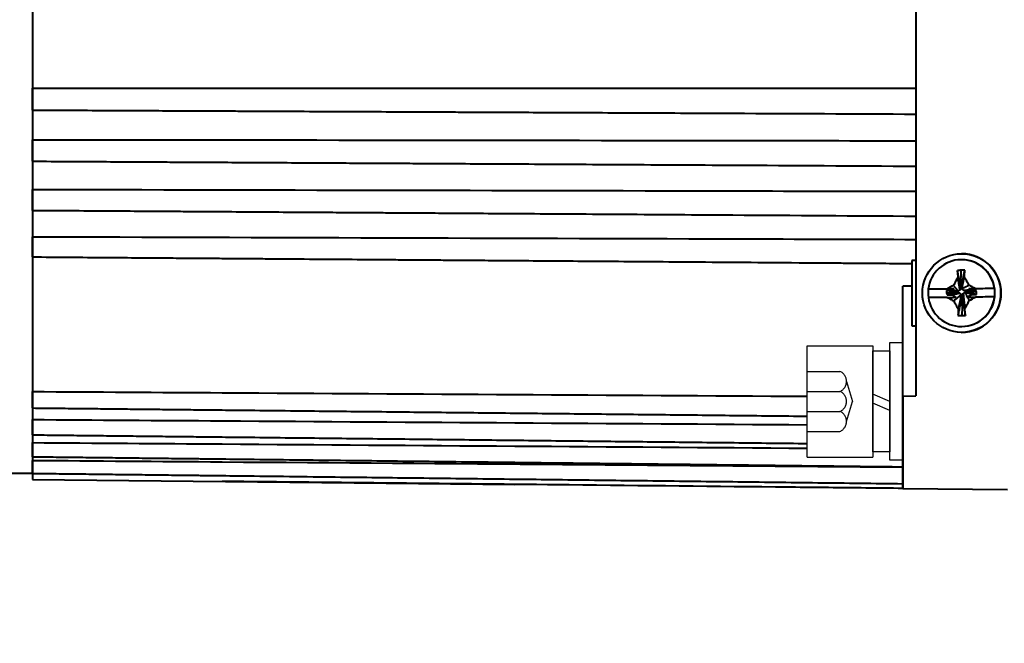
# Model space of a CAD drawing. Header units: inches. Extents: x -753 to 5070, y -3075 to 1581.
# Tile 133 of 178: x 3676 to 3751, y 198 to 246. Entities that reach past the tile are written whole.
import ezdxf

# ---------------------------------------------------------------- set-up
doc = ezdxf.new("R2010")
doc.units = ezdxf.units.IN
doc.header["$LTSCALE"] = 10
doc.header["$MEASUREMENT"] = 0
doc.linetypes.add('HIDDEN', pattern=[1.905, 1.27, -0.635])
for name, color, linetype in [('1轮廓实线层', 7, 'Continuous'), ('4虚线层', 6, 'HIDDEN'), ('7标注层', 4, 'Continuous')]:
    doc.layers.add(name, color=color, linetype=linetype)
doc.layers.add('图层2', color=4, linetype='Continuous', lineweight=40)
doc.styles.add('PC_TEXTSTYLE', font='isocp.shx', dxfattribs={"width": 0.8, "bigfont": 'HZFS.SHX'})
doc.styles.add('TH_GBDIM', font='romans.shx', dxfattribs={"width": 0.8, "bigfont": 'gbcbig.shx'})
doc.dimstyles.new('角度标注', dxfattribs={"dimtxt": 3.5, "dimasz": 3, "dimexe": 2, "dimexo": 0, "dimgap": 1, "dimtad": 1, "dimtih": 1, "dimtoh": 1, "dimdsep": 46, "dimtxsty": 'PC_TEXTSTYLE', "dimsah": 1, "dimcen": 0.09, "dimclrd": 4, "dimclrt": 3, "dimadec": 0, "dimazin": 0, "dimtfac": 0.7, "dimtmove": 0, "dimatfit": 0, "dimfxl": 1, "dimtzin": 0, "dimarcsym": 0})

# ---------------------------------------------------------------- blocks, each defined once
blk = doc.blocks.new('*D26')
at = {"layer": '7标注层', "color": 0, "lineweight": -2, "ltscale": 0.2, "transparency": 16777216}
blk.add_line((3789.282, 207.726), (3779.54, 197.985), dxfattribs=at)
at = {"layer": '7标注层', "color": 4, "lineweight": -2, "ltscale": 0.2, "transparency": 16777216}
for start, end in [(182.4152, 199.26852), (205.80891, 222.5848)]:
    blk.add_arc((3831.282, 249.727), 71.174, start, end, dxfattribs=at)
at = {"layer": '7标注层', "color": 4, "ltscale": 0.2, "transparency": 16777216}
for points in [[(3759.672, 246.717), (3760.671, 246.738), (3760.108, 249.727)], [(3779.239, 201.911), (3778.518, 201.219), (3780.955, 199.399)]]:
    blk.add_solid(points, dxfattribs=at)
at = {"layer": 'Defpoints', "color": 0, "ltscale": 0.2, "transparency": 16777216}
for p in [(3874.77, 293.214), (3658.252, 249.727), (3884.036, 249.727), (3762.533, 231.306), (3789.282, 207.726)]:
    blk.add_point(p, dxfattribs=at)
at = {"layer": '7标注层', "color": 3, "ltscale": 0.2, "transparency": 16777216, "insert": (3765.526, 222.49), "char_height": 5.5, "attachment_point": 5, "style": 'TH_GBDIM'}
blk.add_mtext('45°', dxfattribs=at)
blk = doc.blocks.new('GB93_5_0.65_R')
at = {"layer": '1轮廓实线层'}
for p, q in [((3.85, 1.3), (-3.85, 1.3)), ((-3.85, 1.3), (-3.85, 0)), ((0, 0), (-0.56, 1.3)), ((0.7, 0), (0.14, 1.3)), ((3.85, 0), (3.85, 1.3)), ((-3.85, 0), (3.85, 0))]:
    blk.add_line(p, q, dxfattribs=at)

msp = doc.modelspace()

# ---------------------------------------------------------------- linework, layer by layer
at = {"layer": '1轮廓实线层'}
for p, q in [((3735.983, 212.206), (3735.983, 220.706)), ((3735.983, 220.706), (3740.983, 220.706)), ((3740.983, 220.706), (3740.983, 212.206)), ((3742.283, 219.106), (3742.283, 220.956)), ((3742.283, 220.956), (3743.283, 220.956)), ((3742.283, 219.106), (3742.283, 220.956)), ((3742.283, 220.956), (3743.283, 220.956)), ((3743.283, 220.956), (3743.283, 219.106)), ((3743.283, 220.956), (3743.283, 219.106)), ((3742.283, 213.806), (3742.283, 219.106)), ((3742.283, 213.806), (3742.283, 219.106)), ((3743.283, 219.106), (3743.283, 213.806)), ((3743.283, 219.106), (3743.283, 213.806)), ((3742.283, 211.956), (3742.283, 213.806)), ((3742.283, 211.956), (3742.283, 213.806)), ((3743.283, 213.806), (3743.283, 211.956)), ((3743.283, 213.806), (3743.283, 211.956)), ((3735.983, 212.206), (3740.983, 212.206)), ((3743.283, 211.956), (3742.283, 211.956)), ((3743.283, 211.956), (3742.283, 211.956))]:
    msp.add_line(p, q, dxfattribs=at)
at = {"layer": '4虚线层'}
for p, q in [((3735.983, 218.746), (3738.483, 218.746)), ((3738.983, 217.983), (3739.433, 216.456)), ((3735.983, 217.22), (3738.483, 217.22)), ((3738.983, 214.93), (3739.433, 216.456)), ((3735.983, 215.693), (3738.483, 215.693)), ((3735.983, 214.166), (3738.483, 214.166))]:
    msp.add_line(p, q, dxfattribs=at)
for centre in [(3738.15, 217.983), (3738.15, 216.456), (3738.15, 214.93)]:
    msp.add_arc(centre, 0.833, 293.54865, 66.45135, dxfattribs=at)
at = {"layer": '图层2', "color": 0}
for p, q in [((3676.783, 288.952), (3676.783, 210.5)), ((3744.283, 249.726), (3744.283, 216.87)), ((3743.983, 227.226), (3743.983, 222.226)), ((3744.283, 227.226), (3743.983, 227.226)), ((3747.774, 227.276), (3747.759, 227.276)), ((3747.783, 227.726), (3747.778, 227.726)), ((3747.783, 227.726), (3747.783, 227.726)), ((3747.707, 225.318), (3747.73, 226.471)), ((3743.283, 216.866), (3743.283, 225.25)), ((3745.226, 225.019), (3745.231, 225.019)), ((3747.191, 225.039), (3745.231, 225.019)), ((3747.705, 225.21), (3747.769, 225.211)), ((3750.29, 225.071), (3748.335, 225.051)), ((3750.29, 225.071), (3750.285, 225.071)), ((3747.39, 224.824), (3746.614, 224.925)), ((3746.614, 224.925), (3746.616, 224.734)), ((3747.391, 224.761), (3746.616, 224.734)), ((3747.391, 224.761), (3747.39, 224.824)), ((3747.841, 224.447), (3747.777, 224.446)), ((3747.835, 224.317), (3747.781, 223.002)), ((3748.155, 224.896), (3748.155, 224.832)), ((3748.299, 224.882), (3748.91, 224.821)), ((3748.912, 224.63), (3748.91, 224.821)), ((3750.292, 224.434), (3750.297, 224.434)), ((3743.983, 222.226), (3744.283, 222.226)), ((3747.759, 222.176), (3747.774, 222.176)), ((3747.778, 221.726), (3747.783, 221.726)), ((3743.283, 216.866), (3744.283, 216.87)), ((3743.283, 209.81), (3743.283, 216.866)), ((3743.283, 216.866), (3743.283, 209.81)), ((3674.802, 210.976), (3676.783, 210.976)), ((3676.783, 210.5), (3713.649, 210.117)), ((3743.283, 209.81), (3751.283, 209.726))]:
    msp.add_line(p, q, dxfattribs=at)
msp.add_ellipse((3747.778, 224.726), major_axis=(0, 3), ratio=0.999946, dxfattribs=at)
for centre, major_axis, ratio, start_param, end_param in [((3747.759, 224.726), (0, 2.55), 0.999946, 4.848106, 7.739043), ((3747.774, 224.726), (0, 2.55), 0.999946, 3.141674, 6.283168), ((3747.783, 224.726), (0, 3), 0.999946, 4.722778, 6.283185), ((3747.829, 222.754), (6.292, 0.017), 0.590881, 1.539085, 1.584865), ((3747.764, 224.726), (0, 2.55), 0.999946, 1.455858, 1.706513), ((3747.82, 225.045), (6.742, 0.07), 0.000108, 1.744564, 1.965834), ((3747.82, 225.045), (6.742, 0.07), 0.000108, 1.196536, 1.418376), ((3747.764, 224.726), (0, 2.55), 0.999946, 4.59745, 4.848106), ((3747.759, 224.726), (0, 2.55), 0.999946, 1.706513, 4.59745), ((3747.827, 224.408), (-6.742, -0.07), 0.000108, 4.883018, 5.107426), ((3747.783, 224.726), (0, 3), 0.999946, 3.141575, 4.722778), ((3747.827, 224.408), (-6.742, -0.07), 0.000108, 4.338129, 4.562064), ((3747.782, 226.924), (-6.11, -0.117), 0.64169, 1.511207, 1.55845)]:
    msp.add_ellipse(centre, major_axis=major_axis, ratio=ratio, start_param=start_param, end_param=end_param, dxfattribs=at)
for points, degree in [([(3676.783, 240.384), (3699.283, 240.38), (3721.783, 240.372), (3744.283, 240.362)], 3), ([(3747.73, 226.471), (3747.637, 226.466), (3747.544, 226.459), (3747.451, 226.451)], 3), ([(3747.719, 225.083), (3747.451, 226.451)], 1), ([(3747.451, 226.451), (3747.463, 226.281), (3747.478, 226.11), (3747.495, 225.937)], 3), ([(3747.769, 225.211), (3748.018, 226.47)], 1), ([(3747.986, 225.956), (3747.998, 226.129), (3748.01, 226.3), (3748.018, 226.47)], 3), ([(3747.651, 224.948), (3747.495, 225.937)], 1), ([(3747.833, 225.212), (3747.986, 225.956)], 1), ([(3743.983, 225.251), (3743.75, 225.251), (3743.516, 225.251), (3743.283, 225.25)], 3), ([(3747.155, 225.31), (3746.987, 225.22), (3746.82, 225.127), (3746.655, 225.034)], 3), ([(3747.191, 225.039), (3746.933, 224.928)], 1), ([(3747.517, 224.877), (3747.155, 225.31)], 1), ([(3747.651, 224.948), (3747.517, 224.877)], 1), ([(3747.719, 225.083), (3747.651, 224.948)], 1), ([(3747.713, 225.136), (3747.707, 225.318)], 1), ([(3747.833, 225.212), (3747.769, 225.211)], 1), ([(3747.821, 225.084), (3748.335, 225.328)], 1), ([(3747.821, 225.084), (3747.833, 225.212)], 1), ([(3747.892, 224.95), (3747.821, 225.084)], 1), ([(3747.892, 224.95), (3748.459, 224.972)], 1), ([(3748.027, 224.882), (3747.892, 224.95)], 1), ([(3748.027, 224.882), (3748.845, 224.974)], 1), ([(3748.459, 224.972), (3748.335, 225.051)], 1), ([(3748.845, 224.974), (3748.459, 224.972)], 1), ([(3748.91, 224.821), (3748.845, 224.974)], 1), ([(3746.933, 224.928), (3746.614, 224.925)], 1), ([(3746.616, 224.734), (3746.681, 224.581)], 1), ([(3747.518, 224.775), (3746.681, 224.581)], 1), ([(3746.681, 224.581), (3747.068, 224.582)], 1), ([(3747.39, 224.888), (3746.933, 224.928)], 1), ([(3747.654, 224.707), (3747.068, 224.582)], 1), ([(3747.068, 224.582), (3747.35, 224.403)], 1), ([(3747.724, 224.573), (3747.173, 224.13)], 1), ([(3747.277, 224.898), (3747.422, 224.885)], 1), ([(3747.437, 224.766), (3747.277, 224.757)], 1), ([(3747.517, 224.877), (3747.39, 224.888)], 1), ([(3747.39, 224.888), (3747.39, 224.824)], 1), ([(3747.391, 224.761), (3747.518, 224.775)], 1), ([(3747.777, 224.446), (3747.493, 223.003)], 1), ([(3747.518, 224.775), (3747.654, 224.707)], 1), ([(3747.713, 224.445), (3747.524, 223.508)], 1), ([(3747.654, 224.707), (3747.724, 224.573)], 1), ([(3747.724, 224.573), (3747.713, 224.445)], 1), ([(3747.713, 224.445), (3747.777, 224.446)], 1), ([(3747.826, 224.574), (3747.894, 224.709)], 1), ([(3747.826, 224.574), (3748.061, 223.021)], 1), ([(3747.83, 224.544), (3747.835, 224.317)], 1), ([(3747.894, 224.709), (3748.028, 224.78)], 1), ([(3747.894, 224.709), (3748.014, 223.527)], 1), ([(3748.028, 224.78), (3748.195, 224.455)], 1), ([(3748.028, 224.78), (3748.156, 224.769)], 1), ([(3748.044, 224.884), (3748.299, 224.882)], 1), ([(3748.155, 224.832), (3748.912, 224.63)], 1), ([(3748.156, 224.769), (3748.155, 224.832)], 1), ([(3748.156, 224.769), (3748.594, 224.627)], 1), ([(3748.168, 224.412), (3748.195, 224.455)], 1), ([(3748.168, 224.412), (3748.184, 224.412), (3748.201, 224.412), (3748.217, 224.412)], 3), ([(3748.195, 224.455), (3748.594, 224.627)], 1), ([(3748.217, 224.412), (3748.353, 224.148)], 1), ([(3748.353, 224.148), (3748.516, 224.236), (3748.677, 224.327), (3748.837, 224.419)], 3), ([(3748.594, 224.627), (3748.912, 224.63)], 1), ([(3747.524, 223.508), (3747.512, 223.338), (3747.501, 223.17), (3747.493, 223.003)], 3), ([(3748.061, 223.021), (3748.048, 223.188), (3748.032, 223.357), (3748.014, 223.527)], 3), ([(3747.781, 223.002), (3747.875, 223.007), (3747.968, 223.013), (3748.061, 223.021)], 3), ([(3743.28, 209.81), (3741.392, 209.829), (3739.504, 209.849), (3737.617, 209.868)], 3)]:
    msp.add_open_spline(points, degree=degree, dxfattribs=at)
for points, degree, knots in [([(3676.783, 238.699), (3676.783, 238.7), (3676.783, 238.703), (3676.783, 238.708), (3676.783, 238.71), (3676.783, 238.715), (3676.783, 238.718), (3676.783, 238.733), (3676.783, 238.749), (3676.783, 238.78), (3676.783, 238.792), (3676.783, 238.817), (3676.783, 238.831), (3676.783, 238.875), (3676.783, 238.908), (3676.783, 238.962), (3676.783, 238.981), (3676.783, 239.011), (3676.783, 239.022), (3676.783, 239.042), (3676.783, 239.053), (3676.783, 239.106), (3676.783, 239.151), (3676.783, 239.222), (3676.783, 239.247), (3676.783, 239.297), (3676.783, 239.322), (3676.783, 239.398), (3676.783, 239.449), (3676.783, 239.515), (3676.783, 239.528), (3676.783, 239.554), (3676.783, 239.568), (3676.783, 239.607), (3676.783, 239.633), (3676.783, 239.712), (3676.783, 239.763), (3676.783, 239.839), (3676.783, 239.864), (3676.783, 239.913), (3676.783, 239.938), (3676.783, 240.008), (3676.783, 240.053), (3676.783, 240.106), (3676.783, 240.116), (3676.783, 240.137), (3676.783, 240.167), (3676.783, 240.195), (3676.783, 240.249), (3676.783, 240.281), (3676.783, 240.339), (3676.783, 240.363), (3676.783, 240.384)], 3, [0, 0, 0, 0, 0.032237, 0.032237, 0.048922, 0.048922, 0.065608, 0.065608, 0.13235, 0.13235, 0.165721, 0.165721, 0.199092, 0.199092, 0.265835, 0.265835, 0.299206, 0.299206, 0.315891, 0.315891, 0.332577, 0.332577, 0.399319, 0.399319, 0.43269, 0.43269, 0.466062, 0.466062, 0.532804, 0.532804, 0.549489, 0.549489, 0.566175, 0.566175, 0.599546, 0.599546, 0.666288, 0.666288, 0.69966, 0.69966, 0.733031, 0.733031, 0.799773, 0.799773, 0.816459, 0.816459, 0.833144, 0.866515, 0.866515, 0.933258, 0.933258, 1, 1, 1, 1]), ([(3676.783, 238.699), (3677.707, 238.695), (3679.589, 238.686), (3682.33, 238.674), (3684.906, 238.662), (3687.18, 238.652), (3689.145, 238.643), (3690.821, 238.635), (3692.3, 238.629), (3693.692, 238.622), (3695.713, 238.613), (3698.35, 238.601), (3701.511, 238.587), (3704.017, 238.576), (3705.869, 238.567), (3707.178, 238.561), (3708.59, 238.555), (3710.236, 238.548), (3712.202, 238.539), (3714.49, 238.528), (3717.1, 238.517), (3720.033, 238.503), (3723.287, 238.489), (3726.74, 238.473), (3729.107, 238.462), (3730.283, 238.457), (3730.289, 238.457), (3730.295, 238.457), (3730.301, 238.457), (3734.962, 238.436), (3739.622, 238.415), (3744.283, 238.394)], 3, [0, 0, 0, 0, 0.051797, 0.105559, 0.153698, 0.196216, 0.233113, 0.263878, 0.290188, 0.316059, 0.341929, 0.403526, 0.463913, 0.519158, 0.544091, 0.567733, 0.592556, 0.623283, 0.66003, 0.702799, 0.751587, 0.806397, 0.867226, 0.934077, 1, 1, 1, 1.000341, 1.000341, 1.000341, 1.261683, 1.261683, 1.261683, 1.261683]), ([(3676.783, 236.439), (3694.616, 236.42), (3712.45, 236.398), (3730.283, 236.374), (3730.459, 236.374), (3730.634, 236.374), (3730.81, 236.374), (3735.301, 236.368), (3739.792, 236.362), (3744.283, 236.356)], 3, [0, 0, 0, 0, 1, 1, 1, 1.009851, 1.009851, 1.009851, 1.261682, 1.261682, 1.261682, 1.261682]), ([(3676.783, 234.793), (3676.783, 234.793), (3676.783, 234.793), (3676.783, 234.794), (3676.783, 234.794), (3676.783, 234.797), (3676.783, 234.798), (3676.783, 234.806), (3676.783, 234.817), (3676.783, 234.841), (3676.783, 234.85), (3676.783, 234.87), (3676.783, 234.881), (3676.783, 234.918), (3676.783, 234.947), (3676.783, 234.995), (3676.783, 235.012), (3676.783, 235.039), (3676.783, 235.049), (3676.783, 235.067), (3676.783, 235.077), (3676.783, 235.126), (3676.783, 235.168), (3676.783, 235.236), (3676.783, 235.259), (3676.783, 235.306), (3676.783, 235.33), (3676.783, 235.404), (3676.783, 235.454), (3676.783, 235.519), (3676.783, 235.532), (3676.783, 235.558), (3676.783, 235.571), (3676.783, 235.611), (3676.783, 235.637), (3676.783, 235.715), (3676.783, 235.767), (3676.783, 235.845), (3676.783, 235.871), (3676.783, 235.922), (3676.783, 235.947), (3676.783, 236.021), (3676.783, 236.068), (3676.783, 236.125), (3676.783, 236.136), (3676.783, 236.159), (3676.783, 236.191), (3676.783, 236.222), (3676.783, 236.281), (3676.783, 236.318), (3676.783, 236.385), (3676.783, 236.414), (3676.783, 236.439)], 3, [0, 0, 0, 0, 0.015869, 0.015869, 0.032837, 0.032837, 0.049805, 0.049805, 0.117676, 0.117676, 0.151611, 0.151611, 0.185547, 0.185547, 0.253418, 0.253418, 0.287354, 0.287354, 0.304321, 0.304321, 0.321289, 0.321289, 0.38916, 0.38916, 0.423096, 0.423096, 0.457031, 0.457031, 0.524902, 0.524902, 0.54187, 0.54187, 0.558838, 0.558838, 0.592773, 0.592773, 0.660645, 0.660645, 0.69458, 0.69458, 0.728516, 0.728516, 0.796387, 0.796387, 0.813354, 0.813354, 0.830322, 0.864258, 0.864258, 0.932129, 0.932129, 1, 1, 1, 1]), ([(3676.783, 234.793), (3677.739, 234.788), (3679.627, 234.777), (3682.319, 234.762), (3684.727, 234.749), (3686.746, 234.737), (3688.439, 234.728), (3689.937, 234.72), (3691.769, 234.71), (3693.981, 234.697), (3696.501, 234.683), (3698.499, 234.672), (3699.976, 234.664), (3701.019, 234.658), (3702.145, 234.652), (3703.458, 234.645), (3705.025, 234.636), (3706.85, 234.626), (3709.069, 234.613), (3711.714, 234.599), (3714.816, 234.582), (3718.268, 234.562), (3722.069, 234.541), (3726.113, 234.519), (3728.89, 234.503), (3730.283, 234.496), (3730.283, 234.496), (3730.284, 234.496), (3730.284, 234.496), (3734.951, 234.47), (3739.617, 234.444), (3744.283, 234.418)], 3, [0, 0, 0, 0, 0.05359, 0.105903, 0.150922, 0.18865, 0.219085, 0.245873, 0.272662, 0.321775, 0.369923, 0.41397, 0.43385, 0.452701, 0.472492, 0.496992, 0.526291, 0.560391, 0.599292, 0.650743, 0.708727, 0.773245, 0.844298, 0.921883, 1, 1, 1, 1.000026, 1.000026, 1.000026, 1.261683, 1.261683, 1.261683, 1.261683]), ([(3676.783, 231.042), (3676.783, 231.042), (3676.783, 231.042), (3676.783, 231.043), (3676.783, 231.049), (3676.783, 231.064), (3676.783, 231.071), (3676.783, 231.086), (3676.783, 231.095), (3676.783, 231.124), (3676.783, 231.148), (3676.783, 231.189), (3676.783, 231.204), (3676.783, 231.228), (3676.783, 231.236), (3676.783, 231.253), (3676.783, 231.262), (3676.783, 231.306), (3676.783, 231.345), (3676.783, 231.407), (3676.783, 231.429), (3676.783, 231.474), (3676.783, 231.497), (3676.783, 231.567), (3676.783, 231.615), (3676.783, 231.678), (3676.783, 231.691), (3676.783, 231.717), (3676.783, 231.73), (3676.783, 231.769), (3676.783, 231.794), (3676.783, 231.873), (3676.783, 231.925), (3676.783, 232.004), (3676.783, 232.03), (3676.783, 232.082), (3676.783, 232.108), (3676.783, 232.184), (3676.783, 232.233), (3676.783, 232.294), (3676.783, 232.306), (3676.783, 232.329), (3676.783, 232.364), (3676.783, 232.397), (3676.783, 232.462), (3676.783, 232.502), (3676.783, 232.577), (3676.783, 232.61), (3676.783, 232.64)], 3, [0, 0, 0, 0, 0.014986, 0.014986, 0.085344, 0.085344, 0.120523, 0.120523, 0.155703, 0.155703, 0.226061, 0.226061, 0.26124, 0.26124, 0.278829, 0.278829, 0.296419, 0.296419, 0.366777, 0.366777, 0.401956, 0.401956, 0.437135, 0.437135, 0.507493, 0.507493, 0.525083, 0.525083, 0.542672, 0.542672, 0.577851, 0.577851, 0.648209, 0.648209, 0.683388, 0.683388, 0.718568, 0.718568, 0.788926, 0.788926, 0.806515, 0.806515, 0.824105, 0.859284, 0.859284, 0.929642, 0.929642, 1, 1, 1, 1]), ([(3676.783, 232.64), (3694.616, 232.605), (3712.45, 232.567), (3730.283, 232.528), (3730.451, 232.527), (3730.618, 232.527), (3730.786, 232.527), (3735.285, 232.517), (3739.784, 232.507), (3744.283, 232.497)], 3, [0, 0, 0, 0, 1, 1, 1, 1.009402, 1.009402, 1.009402, 1.261682, 1.261682, 1.261682, 1.261682]), ([(3676.783, 231.042), (3677.739, 231.036), (3679.627, 231.023), (3682.319, 231.006), (3684.727, 230.99), (3686.746, 230.977), (3688.439, 230.966), (3689.937, 230.956), (3691.769, 230.944), (3693.981, 230.929), (3696.501, 230.913), (3698.5, 230.9), (3699.976, 230.89), (3701.019, 230.883), (3702.145, 230.876), (3703.458, 230.867), (3705.025, 230.857), (3706.85, 230.845), (3709.069, 230.831), (3711.714, 230.813), (3714.816, 230.793), (3718.268, 230.77), (3722.069, 230.746), (3726.113, 230.719), (3728.89, 230.701), (3730.283, 230.692), (3730.283, 230.692), (3730.283, 230.692), (3730.283, 230.692), (3734.95, 230.661), (3739.616, 230.631), (3744.283, 230.6)], 3, [0, 0, 0, 0, 0.053591, 0.105903, 0.150923, 0.188651, 0.219086, 0.245874, 0.272663, 0.321775, 0.369923, 0.413971, 0.433851, 0.452701, 0.472492, 0.496992, 0.526292, 0.560392, 0.599292, 0.650743, 0.708727, 0.773245, 0.844297, 0.921883, 1, 1, 1, 1, 1, 1, 1.261688, 1.261688, 1.261688, 1.261688]), ([(3676.783, 229.029), (3694.616, 228.977), (3712.45, 228.924), (3730.283, 228.869), (3730.441, 228.869), (3730.599, 228.868), (3730.756, 228.868), (3735.265, 228.854), (3739.774, 228.84), (3744.283, 228.826)], 3, [0, 0, 0, 0, 1, 1, 1, 1.00885, 1.00885, 1.00885, 1.261682, 1.261682, 1.261682, 1.261682]), ([(3676.783, 227.486), (3676.783, 227.486), (3676.783, 227.487), (3676.783, 227.493), (3676.783, 227.496), (3676.783, 227.506), (3676.783, 227.512), (3676.783, 227.533), (3676.783, 227.552), (3676.783, 227.587), (3676.783, 227.599), (3676.783, 227.62), (3676.783, 227.627), (3676.783, 227.641), (3676.783, 227.649), (3676.783, 227.688), (3676.783, 227.723), (3676.783, 227.78), (3676.783, 227.8), (3676.783, 227.842), (3676.783, 227.863), (3676.783, 227.929), (3676.783, 227.975), (3676.783, 228.036), (3676.783, 228.048), (3676.783, 228.073), (3676.783, 228.085), (3676.783, 228.123), (3676.783, 228.149), (3676.783, 228.225), (3676.783, 228.277), (3676.783, 228.356), (3676.783, 228.383), (3676.783, 228.436), (3676.783, 228.462), (3676.783, 228.539), (3676.783, 228.59), (3676.783, 228.653), (3676.783, 228.665), (3676.783, 228.69), (3676.783, 228.727), (3676.783, 228.762), (3676.783, 228.831), (3676.783, 228.874), (3676.783, 228.957), (3676.783, 228.994), (3676.783, 229.029)], 3, [0, 0, 0, 0, 0.040325, 0.040325, 0.077235, 0.077235, 0.114146, 0.114146, 0.187967, 0.187967, 0.224878, 0.224878, 0.243333, 0.243333, 0.261788, 0.261788, 0.335609, 0.335609, 0.37252, 0.37252, 0.409431, 0.409431, 0.483252, 0.483252, 0.501707, 0.501707, 0.520162, 0.520162, 0.557073, 0.557073, 0.630894, 0.630894, 0.667805, 0.667805, 0.704715, 0.704715, 0.778536, 0.778536, 0.796992, 0.796992, 0.815447, 0.852358, 0.852358, 0.926179, 0.926179, 1, 1, 1, 1]), ([(3676.783, 227.486), (3677.707, 227.479), (3679.589, 227.465), (3682.33, 227.445), (3684.906, 227.425), (3687.181, 227.408), (3689.145, 227.394), (3690.821, 227.381), (3692.3, 227.37), (3693.692, 227.36), (3695.714, 227.344), (3698.35, 227.325), (3701.511, 227.301), (3704.018, 227.282), (3705.869, 227.268), (3707.178, 227.258), (3708.59, 227.248), (3710.236, 227.236), (3712.202, 227.221), (3714.49, 227.204), (3717.1, 227.184), (3720.033, 227.162), (3723.287, 227.138), (3726.864, 227.111), (3730.73, 227.082), (3733.404, 227.062), (3734.778, 227.052), (3734.778, 227.052), (3734.778, 227.052), (3734.778, 227.052), (3737.846, 227.029), (3740.915, 227.006), (3743.983, 226.983)], 3, [0, 0, 0, 0, 0.047788, 0.097382, 0.141791, 0.181013, 0.215049, 0.24343, 0.2677, 0.291566, 0.315431, 0.372253, 0.427959, 0.478922, 0.501922, 0.523732, 0.54663, 0.574975, 0.608874, 0.648328, 0.693334, 0.743895, 0.80001, 0.861678, 0.9289, 1, 1, 1, 1, 1, 1, 1.158711, 1.158711, 1.158711, 1.158711]), ([(3738.056, 227.027), (3738.51, 227.024), (3740.486, 227.009), (3742.461, 226.994), (3743.982, 226.983)], 3, [0.04486, 0.04486, 0.04486, 0.04486, 0.2643886, 1, 1, 1, 1]), ([(3747.495, 225.937), (3747.437, 225.834), (3747.379, 225.73), (3747.266, 225.521), (3747.21, 225.416), (3747.155, 225.31)], 3, [0, 0, 0, 0, 0.5, 0.5, 1, 1, 1, 1]), ([(3748.335, 225.328), (3748.278, 225.434), (3748.22, 225.539), (3748.103, 225.749), (3748.045, 225.853), (3747.986, 225.956)], 3, [0, 0, 0, 0, 0.5, 0.5, 1, 1, 1, 1]), ([(3747.191, 225.039), (3747.143, 225.039), (3747.096, 225.038), (3747.004, 225.037), (3746.959, 225.037), (3746.827, 225.036), (3746.74, 225.035), (3746.655, 225.034)], 3, [0, 0, 0, 0, 0.25, 0.25, 0.5, 0.5, 1, 1, 1, 1]), ([(3748.844, 225.057), (3748.76, 225.103), (3748.676, 225.149), (3748.506, 225.239), (3748.421, 225.284), (3748.335, 225.328)], 3, [0, 0, 0, 0, 0.5, 0.5, 1, 1, 1, 1]), ([(3748.844, 225.057), (3748.758, 225.056), (3748.672, 225.055), (3748.502, 225.053), (3748.417, 225.052), (3748.335, 225.051)], 3, [0, 0, 0, 0, 0.5, 0.5, 1, 1, 1, 1]), ([(3746.682, 224.397), (3746.798, 224.398), (3746.913, 224.399), (3747.081, 224.401), (3747.136, 224.401), (3747.245, 224.402), (3747.298, 224.403), (3747.35, 224.403)], 3, [0, 0, 0, 0, 0.5, 0.5, 0.75, 0.75, 1, 1, 1, 1]), ([(3746.682, 224.397), (3746.763, 224.351), (3746.844, 224.306), (3747.008, 224.217), (3747.09, 224.173), (3747.173, 224.13)], 3, [0, 0, 0, 0, 0.5, 0.5, 1, 1, 1, 1]), ([(3748.217, 224.412), (3748.273, 224.413), (3748.327, 224.414), (3748.433, 224.415), (3748.485, 224.415), (3748.639, 224.417), (3748.738, 224.418), (3748.837, 224.419)], 3, [0, 0, 0, 0, 0.25, 0.25, 0.5, 0.5, 1, 1, 1, 1]), ([(3747.173, 224.13), (3747.23, 224.025), (3747.288, 223.921), (3747.405, 223.713), (3747.464, 223.61), (3747.524, 223.508)], 3, [0, 0, 0, 0, 0.5, 0.5, 1, 1, 1, 1]), ([(3748.014, 223.527), (3748.073, 223.628), (3748.13, 223.731), (3748.243, 223.938), (3748.298, 224.043), (3748.353, 224.148)], 3, [0, 0, 0, 0, 0.5, 0.5, 1, 1, 1, 1]), ([(3676.783, 217.206), (3681.616, 217.177), (3686.45, 217.148), (3691.283, 217.119), (3691.286, 217.119), (3691.288, 217.119), (3691.291, 217.119), (3706.188, 217.029), (3721.086, 216.939), (3735.983, 216.849)], 3, [0, 0, 0, 0, 1, 1, 1, 1.000541, 1.000541, 1.000541, 4.082768, 4.082768, 4.082768, 4.082768]), ([(3676.783, 215.953), (3676.783, 215.953), (3676.783, 215.953), (3676.783, 215.954), (3676.783, 215.956), (3676.783, 215.961), (3676.783, 215.963), (3676.783, 215.967), (3676.783, 215.97), (3676.783, 215.984), (3676.783, 216), (3676.783, 216.03), (3676.783, 216.041), (3676.783, 216.066), (3676.783, 216.079), (3676.783, 216.122), (3676.783, 216.155), (3676.783, 216.2), (3676.783, 216.209), (3676.783, 216.228), (3676.783, 216.238), (3676.783, 216.267), (3676.783, 216.288), (3676.783, 216.351), (3676.783, 216.396), (3676.783, 216.467), (3676.783, 216.491), (3676.783, 216.54), (3676.783, 216.565), (3676.783, 216.641), (3676.783, 216.692), (3676.783, 216.758), (3676.783, 216.771), (3676.783, 216.798), (3676.783, 216.837), (3676.783, 216.876), (3676.783, 216.955), (3676.783, 217.006), (3676.783, 217.109), (3676.783, 217.158), (3676.783, 217.206)], 3, [0, 0, 0, 0, 0.017571, 0.017571, 0.062227, 0.062227, 0.084555, 0.084555, 0.106883, 0.106883, 0.196194, 0.196194, 0.24085, 0.24085, 0.285506, 0.285506, 0.374818, 0.374818, 0.397146, 0.397146, 0.419474, 0.419474, 0.46413, 0.46413, 0.553441, 0.553441, 0.598097, 0.598097, 0.642753, 0.642753, 0.732065, 0.732065, 0.754393, 0.754393, 0.776721, 0.821377, 0.821377, 0.910688, 0.910688, 1, 1, 1, 1]), ([(3676.783, 215.953), (3691.283, 215.8), (3735.983, 215.328)], 1, [0, 0, 1, 4.082742, 4.082742]), ([(3676.783, 215.068), (3681.616, 215.036), (3686.45, 215.004), (3691.283, 214.972), (3691.285, 214.972), (3691.287, 214.972), (3691.29, 214.972), (3706.187, 214.873), (3721.085, 214.773), (3735.983, 214.674)], 3, [0, 0, 0, 0, 1, 1, 1, 1.000451, 1.000451, 1.000451, 4.082768, 4.082768, 4.082768, 4.082768]), ([(3676.783, 213.9), (3676.783, 213.9), (3676.783, 213.9), (3676.783, 213.9), (3676.783, 213.901), (3676.783, 213.902), (3676.783, 213.903), (3676.783, 213.911), (3676.783, 213.921), (3676.783, 213.944), (3676.783, 213.952), (3676.783, 213.972), (3676.783, 213.983), (3676.783, 214.019), (3676.783, 214.047), (3676.783, 214.086), (3676.783, 214.095), (3676.783, 214.112), (3676.783, 214.12), (3676.783, 214.147), (3676.783, 214.203), (3676.783, 214.265), (3676.783, 214.332), (3676.783, 214.355), (3676.783, 214.402), (3676.783, 214.426), (3676.783, 214.499), (3676.783, 214.549), (3676.783, 214.614), (3676.783, 214.627), (3676.783, 214.653), (3676.783, 214.692), (3676.783, 214.732), (3676.783, 214.81), (3676.783, 214.862), (3676.783, 214.967), (3676.783, 215.018), (3676.783, 215.068)], 3, [0, 0, 0, 0, 0.010718, 0.010718, 0.034272, 0.034272, 0.057827, 0.057827, 0.152044, 0.152044, 0.199153, 0.199153, 0.246261, 0.246261, 0.340479, 0.340479, 0.364033, 0.364033, 0.387587, 0.387587, 0.434696, 0.528913, 0.528913, 0.576022, 0.576022, 0.623131, 0.623131, 0.717348, 0.717348, 0.740902, 0.740902, 0.764457, 0.811565, 0.811565, 0.905783, 0.905783, 1, 1, 1, 1]), ([(3676.783, 213.9), (3691.283, 213.739), (3735.983, 213.243)], 1, [0, 0, 1, 4.082789, 4.082789]), ([(3676.783, 213.31), (3681.616, 213.276), (3686.45, 213.241), (3691.283, 213.206), (3691.285, 213.206), (3691.286, 213.206), (3691.288, 213.206), (3706.186, 213.098), (3721.085, 212.991), (3735.983, 212.883)], 3, [0, 0, 0, 0, 1, 1, 1, 1.000356, 1.000356, 1.000356, 4.082768, 4.082768, 4.082768, 4.082768]), ([(3676.783, 212.23), (3676.783, 212.23), (3676.783, 212.23), (3676.783, 212.23), (3676.783, 212.235), (3676.783, 212.25), (3676.783, 212.256), (3676.783, 212.27), (3676.783, 212.278), (3676.783, 212.306), (3676.783, 212.33), (3676.783, 212.364), (3676.783, 212.371), (3676.783, 212.385), (3676.783, 212.393), (3676.783, 212.417), (3676.783, 212.466), (3676.783, 212.523), (3676.783, 212.586), (3676.783, 212.607), (3676.783, 212.651), (3676.783, 212.674), (3676.783, 212.744), (3676.783, 212.792), (3676.783, 212.855), (3676.783, 212.868), (3676.783, 212.893), (3676.783, 212.932), (3676.783, 212.97), (3676.783, 213.048), (3676.783, 213.101), (3676.783, 213.207), (3676.783, 213.259), (3676.783, 213.31)], 3, [0, 0, 0, 0, 0.003734, 0.003734, 0.103361, 0.103361, 0.153174, 0.153174, 0.202987, 0.202987, 0.302614, 0.302614, 0.32752, 0.32752, 0.352427, 0.352427, 0.40224, 0.501867, 0.501867, 0.55168, 0.55168, 0.601494, 0.601494, 0.70112, 0.70112, 0.726027, 0.726027, 0.750934, 0.800747, 0.800747, 0.900373, 0.900373, 1, 1, 1, 1]), ([(3676.783, 212.23), (3691.283, 212.062), (3743.283, 211.463)], 1, [0, 0, 1, 4.58624, 4.58624]), ([(3676.783, 211.951), (3681.616, 211.914), (3686.45, 211.877), (3691.283, 211.84), (3691.284, 211.84), (3691.286, 211.84), (3691.287, 211.84), (3708.619, 211.707), (3725.951, 211.573), (3743.283, 211.44)], 3, [0, 0, 0, 0, 1, 1, 1, 1.000257, 1.000257, 1.000257, 4.586217, 4.586217, 4.586217, 4.586217]), ([(3676.783, 210.961), (3676.783, 210.961), (3676.783, 210.962), (3676.783, 210.966), (3676.783, 210.969), (3676.783, 210.978), (3676.783, 210.984), (3676.783, 211.004), (3676.783, 211.022), (3676.783, 211.05), (3676.783, 211.056), (3676.783, 211.068), (3676.783, 211.075), (3676.783, 211.095), (3676.783, 211.138), (3676.783, 211.189), (3676.783, 211.246), (3676.783, 211.266), (3676.783, 211.307), (3676.783, 211.328), (3676.783, 211.393), (3676.783, 211.439), (3676.783, 211.5), (3676.783, 211.512), (3676.783, 211.537), (3676.783, 211.574), (3676.783, 211.612), (3676.783, 211.688), (3676.783, 211.74), (3676.783, 211.846), (3676.783, 211.899), (3676.783, 211.951)], 3, [0, 0, 0, 0, 0.047718, 0.047718, 0.100622, 0.100622, 0.153527, 0.153527, 0.259336, 0.259336, 0.285788, 0.285788, 0.31224, 0.31224, 0.365145, 0.470954, 0.470954, 0.523859, 0.523859, 0.576763, 0.576763, 0.682573, 0.682573, 0.709025, 0.709025, 0.735477, 0.788382, 0.788382, 0.894191, 0.894191, 1, 1, 1, 1]), ([(3676.783, 210.961), (3691.283, 210.789), (3743.283, 210.172)], 1, [0, 0, 1, 4.586194, 4.586194]), ([(3737.617, 209.868), (3734.777, 209.898), (3734.697, 209.899), (3734.618, 209.9), (3734.618, 209.9), (3734.617, 209.9), (3734.617, 209.9), (3729.006, 209.958), (3723.394, 210.016), (3708.95, 210.166), (3700.116, 210.258), (3691.283, 210.35), (3691.283, 210.35), (3691.282, 210.35), (3691.281, 210.35)], 3, [-0.005513, -0.005513, -0.005513, -0.005513, -0.000019, -0.000019, -0.000019, 0, 0, 0, 0.388473, 0.388473, 1, 1, 1, 1.000036, 1.000036, 1.000036, 1.000036])]:
    msp.add_open_spline(points, degree=degree, knots=knots, dxfattribs=at)

# ---------------------------------------------------------------- block references
at = {"layer": '1轮廓实线层', "xscale": -1, "rotation": 90.00000000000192}
msp.add_blockref('GB93_5_0.65_R', (3742.283, 216.456), dxfattribs=at)
msp.add_blockref('GB93_5_0.65_R', (3742.283, 216.456), dxfattribs=at)

# ---------------------------------------------------------------- dimensions: what is measured, and where the dimension line sits
at = {"layer": '7标注层', "ltscale": 0.2}
dim = msp.add_angular_dim_2l(base=(3762.533, 231.306), line1=((3658.252, 249.727), (3884.036, 249.727)), line2=((3789.282, 207.726), (3874.77, 293.214)), dimstyle='角度标注', override={"dimtxt": 5.5, "dimdec": 0, "dimtxsty": 'TH_GBDIM'}, dxfattribs=at)
dim.commit()
dim.dimension.update_dxf_attribs({"geometry": '*D26', "text_midpoint": (3765.526, 222.49)})

doc.saveas('drawing.dxf')
